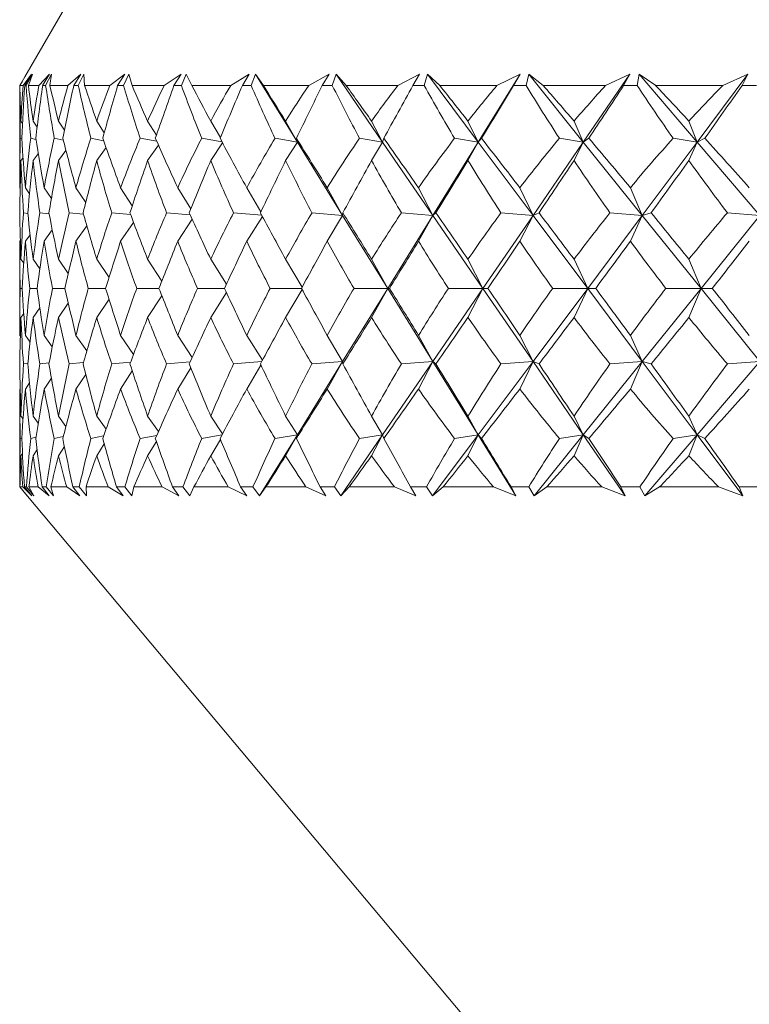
# Model space of a CAD drawing. Header units: inches. Extents: x -4.1 to 22.8, y -8.3 to 17.7.
# Tile 2 of 130: x -1.799 to -1.444, y -0.84 to -0.362. Entities that reach past the tile are written whole.
import ezdxf

# ---------------------------------------------------------------- set-up
doc = ezdxf.new("R2010")
doc.units = ezdxf.units.IN
doc.header["$MEASUREMENT"] = 0

msp = doc.modelspace()

# ---------------------------------------------------------------- linework, layer by layer
at = {"color": 7, "linetype": 'Continuous', "lineweight": 15}
for p, q in [((-1.69083, -0.20686), (-1.79632, -0.38958)), ((-1.7988, -0.39386), (-1.79755, -0.39171)), ((-1.79874, -0.39386), (-1.79631, -0.38959)), ((-1.79722, -0.39386), (-1.79315, -0.38835)), ((-1.79642, -0.39386), (-1.79315, -0.38835)), ((-1.79572, -0.39386), (-1.79266, -0.38835)), ((-1.79464, -0.39386), (-1.79266, -0.38835)), ((-1.78949, -0.39386), (-1.78433, -0.38835)), ((-1.78768, -0.39386), (-1.78433, -0.38835)), ((-1.78623, -0.39386), (-1.78331, -0.38835)), ((-1.78413, -0.39386), (-1.78331, -0.38835)), ((-1.77541, -0.39386), (-1.76919, -0.38835)), ((-1.77258, -0.39386), (-1.76919, -0.38835)), ((-1.77039, -0.39386), (-1.76765, -0.38835)), ((-1.76729, -0.39386), (-1.76765, -0.38835)), ((-1.75507, -0.39386), (-1.74784, -0.38835)), ((-1.75126, -0.39386), (-1.74784, -0.38835)), ((-1.74835, -0.39386), (-1.7458, -0.38835)), ((-1.74427, -0.39386), (-1.7458, -0.38835)), ((-1.72864, -0.39386), (-1.72047, -0.38835)), ((-1.72388, -0.39386), (-1.72047, -0.38835)), ((-1.72027, -0.39386), (-1.71793, -0.38835)), ((-1.71525, -0.39386), (-1.71793, -0.38835)), ((-1.69633, -0.39386), (-1.68728, -0.38835)), ((-1.69066, -0.39386), (-1.68728, -0.38835)), ((-1.68638, -0.39386), (-1.68428, -0.38835)), ((-1.68046, -0.39386), (-1.68428, -0.38835)), ((-1.66394, -0.42127), (-1.68428, -0.38835)), ((-1.65841, -0.39386), (-1.64855, -0.38835)), ((-1.65187, -0.39386), (-1.64855, -0.38835)), ((-1.64695, -0.39386), (-1.6451, -0.38835)), ((-1.64018, -0.39386), (-1.6451, -0.38835)), ((-1.62253, -0.42127), (-1.6451, -0.38835)), ((-1.61517, -0.39386), (-1.60459, -0.38835)), ((-1.60782, -0.39386), (-1.60459, -0.38835)), ((-1.60231, -0.39386), (-1.60072, -0.38835)), ((-1.59474, -0.39386), (-1.60072, -0.38835)), ((-1.57609, -0.42127), (-1.60072, -0.38835)), ((-1.57609, -0.42127), (-1.55575, -0.38835)), ((-1.56698, -0.39386), (-1.55575, -0.38835)), ((-1.55887, -0.39386), (-1.55575, -0.38835)), ((-1.5528, -0.39386), (-1.5515, -0.38835)), ((-1.5445, -0.39386), (-1.5515, -0.38835)), ((-1.52501, -0.42127), (-1.5515, -0.38835)), ((-1.52501, -0.42127), (-1.50243, -0.38835)), ((-1.51421, -0.39386), (-1.50243, -0.38835)), ((-1.50541, -0.39386), (-1.50243, -0.38835)), ((-1.49884, -0.39386), (-1.49782, -0.38835)), ((-1.48986, -0.39386), (-1.49782, -0.38835)), ((-1.46969, -0.42127), (-1.49782, -0.38835)), ((-1.46969, -0.42127), (-1.44506, -0.38835)), ((-1.45729, -0.39386), (-1.44506, -0.38835)), ((-1.44787, -0.39386), (-1.44506, -0.38835)), ((-1.7988, -0.39574), (-1.7988, -0.43806)), ((-1.79722, -0.39386), (-1.79874, -0.39386)), ((-1.79572, -0.39386), (-1.79642, -0.39386)), ((-1.78949, -0.39386), (-1.79464, -0.39386)), ((-1.78623, -0.39386), (-1.78768, -0.39386)), ((-1.77541, -0.39386), (-1.78413, -0.39386)), ((-1.77039, -0.39386), (-1.77258, -0.39386)), ((-1.75507, -0.39386), (-1.76729, -0.39386)), ((-1.74835, -0.39386), (-1.75126, -0.39386)), ((-1.72864, -0.39386), (-1.74427, -0.39386)), ((-1.72027, -0.39386), (-1.72388, -0.39386)), ((-1.69633, -0.39386), (-1.71525, -0.39386)), ((-1.68638, -0.39386), (-1.69066, -0.39386)), ((-1.65841, -0.39386), (-1.68046, -0.39386)), ((-1.64695, -0.39386), (-1.65187, -0.39386)), ((-1.61517, -0.39386), (-1.64018, -0.39386)), ((-1.60231, -0.39386), (-1.60782, -0.39386)), ((-1.56698, -0.39386), (-1.59474, -0.39386)), ((-1.5528, -0.39386), (-1.55887, -0.39386)), ((-1.51421, -0.39386), (-1.5445, -0.39386)), ((-1.49884, -0.39386), (-1.50541, -0.39386)), ((-1.45729, -0.39386), (-1.48986, -0.39386)), ((-1.44085, -0.39386), (-1.44787, -0.39386)), ((-1.79748, -0.41221), (-1.79823, -0.41107)), ((-1.79037, -0.41401), (-1.79232, -0.41107)), ((-1.77712, -0.41553), (-1.78002, -0.41107)), ((-1.75776, -0.41683), (-1.76142, -0.41107)), ((-1.73244, -0.41798), (-1.73669, -0.41107)), ((-1.70132, -0.41903), (-1.70602, -0.41107)), ((-1.66394, -0.42127), (-1.66965, -0.41107)), ((-1.62253, -0.42127), (-1.62788, -0.41107)), ((-1.57609, -0.42127), (-1.58104, -0.41107)), ((-1.52501, -0.42127), (-1.52952, -0.41107)), ((-1.46969, -0.42127), (-1.47373, -0.41107)), ((-1.79781, -0.41964), (-1.79854, -0.41946)), ((-1.79096, -0.42003), (-1.79348, -0.41946)), ((-1.77767, -0.42037), (-1.78202, -0.41946)), ((-1.75806, -0.42066), (-1.76425, -0.41946)), ((-1.73229, -0.42093), (-1.74033, -0.41946)), ((-1.70058, -0.42117), (-1.71043, -0.41946)), ((-1.66394, -0.42127), (-1.6748, -0.41946)), ((-1.66394, -0.42127), (-1.6644, -0.41946)), ((-1.62253, -0.42127), (-1.63373, -0.41946)), ((-1.62253, -0.42127), (-1.62194, -0.41946)), ((-1.57609, -0.42127), (-1.58755, -0.41946)), ((-1.57609, -0.42127), (-1.57446, -0.41946)), ((-1.52501, -0.42127), (-1.53663, -0.41946)), ((-1.52501, -0.42127), (-1.52234, -0.41946)), ((-1.46969, -0.42127), (-1.48137, -0.41946)), ((-1.46969, -0.42127), (-1.46601, -0.41946)), ((-1.77638, -0.42534), (-1.78002, -0.43025)), ((-1.75688, -0.42397), (-1.76142, -0.43025)), ((-1.73146, -0.42277), (-1.73669, -0.43025)), ((-1.70029, -0.42171), (-1.70602, -0.43025)), ((-1.66394, -0.42127), (-1.66965, -0.43025)), ((-1.64193, -0.45689), (-1.66394, -0.42127)), ((-1.62253, -0.42127), (-1.62788, -0.43025)), ((-1.5981, -0.45689), (-1.62253, -0.42127)), ((-1.5981, -0.45689), (-1.57609, -0.42127)), ((-1.57609, -0.42127), (-1.58104, -0.43025)), ((-1.54944, -0.45689), (-1.57609, -0.42127)), ((-1.54944, -0.45689), (-1.52501, -0.42127)), ((-1.52501, -0.42127), (-1.52952, -0.43025)), ((-1.49634, -0.45689), (-1.52501, -0.42127)), ((-1.49634, -0.45689), (-1.46969, -0.42127)), ((-1.46969, -0.42127), (-1.47373, -0.43025)), ((-1.43924, -0.45689), (-1.46969, -0.42127)), ((-1.79723, -0.42892), (-1.79823, -0.43025)), ((-1.78984, -0.42696), (-1.79232, -0.43025)), ((-1.7986, -0.44374), (-1.79878, -0.44348)), ((-1.79404, -0.44646), (-1.79608, -0.44348)), ((-1.78343, -0.4487), (-1.78696, -0.44348)), ((-1.76677, -0.45061), (-1.7715, -0.44348)), ((-1.74415, -0.45227), (-1.74981, -0.44348)), ((-1.71571, -0.45375), (-1.72208, -0.44348)), ((-1.68165, -0.45511), (-1.68853, -0.44348)), ((-1.64193, -0.45689), (-1.64942, -0.44348)), ((-1.5981, -0.45689), (-1.60507, -0.44348)), ((-1.54944, -0.45689), (-1.55584, -0.44348)), ((-1.49634, -0.45689), (-1.50213, -0.44348)), ((-1.79489, -0.45593), (-1.79704, -0.45567)), ((-1.78456, -0.45616), (-1.78907, -0.45567)), ((-1.76787, -0.45636), (-1.77473, -0.45567)), ((-1.74496, -0.45654), (-1.75415, -0.45567)), ((-1.71602, -0.45669), (-1.72749, -0.45567)), ((-1.71504, -0.45882), (-1.72208, -0.46948)), ((-1.68128, -0.45683), (-1.69496, -0.45567)), ((-1.68095, -0.45746), (-1.68853, -0.46948)), ((-1.64193, -0.45689), (-1.65682, -0.45567)), ((-1.64193, -0.45689), (-1.64942, -0.46948)), ((-1.64193, -0.45689), (-1.64185, -0.45567)), ((-1.62002, -0.49237), (-1.64193, -0.45689)), ((-1.62002, -0.49237), (-1.5981, -0.45689)), ((-1.5981, -0.45689), (-1.61339, -0.45567)), ((-1.5981, -0.45689), (-1.60507, -0.46948)), ((-1.5981, -0.45689), (-1.5966, -0.45567)), ((-1.57377, -0.49237), (-1.5981, -0.45689)), ((-1.57377, -0.49237), (-1.54944, -0.45689)), ((-1.54944, -0.45689), (-1.56501, -0.45567)), ((-1.54944, -0.45689), (-1.55584, -0.46948)), ((-1.54944, -0.45689), (-1.54654, -0.45567)), ((-1.52289, -0.49237), (-1.54944, -0.45689)), ((-1.52289, -0.49237), (-1.49634, -0.45689)), ((-1.49634, -0.45689), (-1.51207, -0.45567)), ((-1.49634, -0.45689), (-1.50213, -0.46948)), ((-1.49634, -0.45689), (-1.49206, -0.45567)), ((-1.46779, -0.49237), (-1.49634, -0.45689)), ((-1.46779, -0.49237), (-1.43924, -0.45689)), ((-1.43924, -0.45689), (-1.455, -0.45567)), ((-1.783, -0.46398), (-1.78696, -0.46948)), ((-1.76623, -0.46202), (-1.7715, -0.46948)), ((-1.74353, -0.46033), (-1.74981, -0.46948)), ((-1.79376, -0.4663), (-1.79608, -0.46948)), ((-1.79853, -0.46914), (-1.79878, -0.46948)), ((-1.7988, -0.47564), (-1.7988, -0.5091)), ((-1.79685, -0.48019), (-1.79823, -0.47823)), ((-1.78905, -0.4829), (-1.79232, -0.47823)), ((-1.77523, -0.48516), (-1.78002, -0.47823)), ((-1.75544, -0.48711), (-1.76142, -0.47823)), ((-1.72978, -0.48882), (-1.73669, -0.47823)), ((-1.69843, -0.49036), (-1.70602, -0.47823)), ((-1.66161, -0.49178), (-1.66965, -0.47823)), ((-1.62002, -0.49237), (-1.62788, -0.47823)), ((-1.57377, -0.49237), (-1.58104, -0.47823)), ((-1.52289, -0.49237), (-1.52952, -0.47823)), ((-1.46779, -0.49237), (-1.47373, -0.47823)), ((-1.79759, -0.49237), (-1.79864, -0.49237)), ((-1.79042, -0.49237), (-1.79397, -0.49237)), ((-1.77689, -0.49237), (-1.78291, -0.49237)), ((-1.75709, -0.49237), (-1.76553, -0.49237)), ((-1.73118, -0.49237), (-1.74198, -0.49237)), ((-1.69938, -0.49237), (-1.71244, -0.49237)), ((-1.66194, -0.49237), (-1.67716, -0.49237)), ((-1.64193, -0.52785), (-1.62002, -0.49237)), ((-1.62002, -0.49237), (-1.63641, -0.49237)), ((-1.62002, -0.49237), (-1.62788, -0.50651)), ((-1.62002, -0.49237), (-1.61915, -0.49237)), ((-1.5981, -0.52785), (-1.62002, -0.49237)), ((-1.5981, -0.52785), (-1.57377, -0.49237)), ((-1.57377, -0.49237), (-1.59054, -0.49237)), ((-1.57377, -0.49237), (-1.58104, -0.50651)), ((-1.57377, -0.49237), (-1.57138, -0.49237)), ((-1.54944, -0.52785), (-1.57377, -0.49237)), ((-1.54944, -0.52785), (-1.52289, -0.49237)), ((-1.52289, -0.49237), (-1.53989, -0.49237)), ((-1.52289, -0.49237), (-1.52952, -0.50651)), ((-1.52289, -0.49237), (-1.51899, -0.49237)), ((-1.49634, -0.52785), (-1.52289, -0.49237)), ((-1.49634, -0.52785), (-1.46779, -0.49237)), ((-1.46779, -0.49237), (-1.4849, -0.49237)), ((-1.46779, -0.49237), (-1.47373, -0.50651)), ((-1.46779, -0.49237), (-1.46241, -0.49237)), ((-1.43924, -0.52785), (-1.46779, -0.49237)), ((-1.72978, -0.49592), (-1.73669, -0.50651)), ((-1.69843, -0.49438), (-1.70602, -0.50651)), ((-1.66161, -0.49296), (-1.66965, -0.50651)), ((-1.78905, -0.50185), (-1.79232, -0.50651)), ((-1.77523, -0.49959), (-1.78002, -0.50651)), ((-1.75544, -0.49764), (-1.76142, -0.50651)), ((-1.79685, -0.50456), (-1.79823, -0.50651)), ((-1.79853, -0.51561), (-1.79878, -0.51526)), ((-1.79376, -0.51844), (-1.79608, -0.51526)), ((-1.783, -0.52076), (-1.78696, -0.51526)), ((-1.76623, -0.52272), (-1.7715, -0.51526)), ((-1.74353, -0.52442), (-1.74981, -0.51526)), ((-1.71504, -0.52592), (-1.72208, -0.51526)), ((-1.68095, -0.52729), (-1.68853, -0.51526)), ((-1.64193, -0.52785), (-1.64942, -0.51526)), ((-1.5981, -0.52785), (-1.60507, -0.51526)), ((-1.54944, -0.52785), (-1.55584, -0.51526)), ((-1.49634, -0.52785), (-1.50213, -0.51526)), ((-1.79489, -0.52882), (-1.79704, -0.52908)), ((-1.78456, -0.52858), (-1.78907, -0.52908)), ((-1.76787, -0.52838), (-1.77473, -0.52908)), ((-1.74496, -0.52821), (-1.75415, -0.52908)), ((-1.71602, -0.52805), (-1.72749, -0.52908)), ((-1.68128, -0.52791), (-1.69496, -0.52908)), ((-1.68165, -0.52964), (-1.68853, -0.54127)), ((-1.66394, -0.56347), (-1.64193, -0.52785)), ((-1.64193, -0.52785), (-1.65682, -0.52908)), ((-1.64193, -0.52785), (-1.64942, -0.54127)), ((-1.64193, -0.52785), (-1.64185, -0.52908)), ((-1.62253, -0.56347), (-1.5981, -0.52785)), ((-1.5981, -0.52785), (-1.61339, -0.52908)), ((-1.5981, -0.52785), (-1.60507, -0.54127)), ((-1.5981, -0.52785), (-1.5966, -0.52908)), ((-1.57609, -0.56347), (-1.5981, -0.52785)), ((-1.57609, -0.56347), (-1.54944, -0.52785)), ((-1.54944, -0.52785), (-1.56501, -0.52908)), ((-1.54944, -0.52785), (-1.55584, -0.54127)), ((-1.54944, -0.52785), (-1.54654, -0.52908)), ((-1.52501, -0.56347), (-1.54944, -0.52785)), ((-1.52501, -0.56347), (-1.49634, -0.52785)), ((-1.49634, -0.52785), (-1.51207, -0.52908)), ((-1.49634, -0.52785), (-1.50213, -0.54127)), ((-1.49634, -0.52785), (-1.49206, -0.52908)), ((-1.46969, -0.56347), (-1.49634, -0.52785)), ((-1.46969, -0.56347), (-1.43924, -0.52785)), ((-1.43924, -0.52785), (-1.455, -0.52908)), ((-1.76677, -0.53414), (-1.7715, -0.54127)), ((-1.74415, -0.53248), (-1.74981, -0.54127)), ((-1.71571, -0.53099), (-1.72208, -0.54127)), ((-1.79404, -0.53829), (-1.79608, -0.54127)), ((-1.78343, -0.53604), (-1.78696, -0.54127)), ((-1.7986, -0.541), (-1.79878, -0.54127)), ((-1.7988, -0.54669), (-1.7988, -0.58886)), ((-1.79723, -0.55583), (-1.79823, -0.5545)), ((-1.78984, -0.55779), (-1.79232, -0.5545)), ((-1.77638, -0.5594), (-1.78002, -0.5545)), ((-1.75688, -0.56078), (-1.76142, -0.5545)), ((-1.73146, -0.56197), (-1.73669, -0.5545)), ((-1.70029, -0.56304), (-1.70602, -0.5545)), ((-1.66394, -0.56347), (-1.66965, -0.5545)), ((-1.62253, -0.56347), (-1.62788, -0.5545)), ((-1.57609, -0.56347), (-1.58104, -0.5545)), ((-1.52501, -0.56347), (-1.52952, -0.5545)), ((-1.46969, -0.56347), (-1.47373, -0.5545)), ((-1.77767, -0.56438), (-1.78202, -0.56529)), ((-1.75806, -0.56408), (-1.76425, -0.56529)), ((-1.73229, -0.56382), (-1.74033, -0.56529)), ((-1.70058, -0.56358), (-1.71043, -0.56529)), ((-1.68228, -0.59315), (-1.66394, -0.56347)), ((-1.66394, -0.56347), (-1.6748, -0.56529)), ((-1.66394, -0.56347), (-1.66965, -0.57367)), ((-1.66394, -0.56347), (-1.6644, -0.56529)), ((-1.64288, -0.59315), (-1.62253, -0.56347)), ((-1.62253, -0.56347), (-1.63373, -0.56529)), ((-1.62253, -0.56347), (-1.62788, -0.57367)), ((-1.62253, -0.56347), (-1.62194, -0.56529)), ((-1.5983, -0.59315), (-1.57609, -0.56347)), ((-1.57609, -0.56347), (-1.58755, -0.56529)), ((-1.57609, -0.56347), (-1.58104, -0.57367)), ((-1.57609, -0.56347), (-1.57446, -0.56529)), ((-1.55776, -0.59315), (-1.57609, -0.56347)), ((-1.54889, -0.59315), (-1.52501, -0.56347)), ((-1.52501, -0.56347), (-1.53663, -0.56529)), ((-1.52501, -0.56347), (-1.52952, -0.57367)), ((-1.52501, -0.56347), (-1.52234, -0.56529)), ((-1.50465, -0.59315), (-1.52501, -0.56347)), ((-1.49505, -0.59315), (-1.46969, -0.56347)), ((-1.46969, -0.56347), (-1.48137, -0.56529)), ((-1.46969, -0.56347), (-1.47373, -0.57367)), ((-1.46969, -0.56347), (-1.46601, -0.56529)), ((-1.44748, -0.59315), (-1.46969, -0.56347)), ((-1.79781, -0.5651), (-1.79854, -0.56529)), ((-1.79096, -0.56471), (-1.79348, -0.56529)), ((-1.77712, -0.56922), (-1.78002, -0.57367)), ((-1.75776, -0.56792), (-1.76142, -0.57367)), ((-1.73244, -0.56676), (-1.73669, -0.57367)), ((-1.70132, -0.56572), (-1.70602, -0.57367)), ((-1.79748, -0.57254), (-1.79823, -0.57367)), ((-1.79037, -0.57073), (-1.79232, -0.57367)), ((-1.7988, -0.58886), (-1.79509, -0.59329)), ((-1.7988, -0.58886), (-1.7952, -0.59315)), ((-1.79871, -0.58886), (-1.7952, -0.59315)), ((-1.79737, -0.58886), (-1.79871, -0.58886)), ((-1.79737, -0.58886), (-1.79298, -0.59315)), ((-1.79655, -0.58886), (-1.79298, -0.59315)), ((-1.79557, -0.58886), (-1.79655, -0.58886)), ((-1.79557, -0.58886), (-1.79196, -0.59315)), ((-1.79439, -0.58886), (-1.79196, -0.59315)), ((-1.78986, -0.58886), (-1.79439, -0.58886)), ((-1.78986, -0.58886), (-1.78445, -0.59315)), ((-1.78796, -0.58886), (-1.78445, -0.59315)), ((-1.78592, -0.58886), (-1.78796, -0.58886)), ((-1.78592, -0.58886), (-1.78234, -0.59315)), ((-1.78366, -0.58886), (-1.78234, -0.59315)), ((-1.77598, -0.58886), (-1.78366, -0.58886)), ((-1.77598, -0.58886), (-1.7696, -0.59315)), ((-1.77302, -0.58886), (-1.7696, -0.59315)), ((-1.76994, -0.58886), (-1.77302, -0.58886)), ((-1.76994, -0.58886), (-1.7664, -0.59315)), ((-1.76662, -0.58886), (-1.7664, -0.59315)), ((-1.75585, -0.58886), (-1.76662, -0.58886)), ((-1.75585, -0.58886), (-1.74854, -0.59315)), ((-1.75184, -0.58886), (-1.74854, -0.59315)), ((-1.74774, -0.58886), (-1.75184, -0.58886)), ((-1.74774, -0.58886), (-1.74429, -0.59315)), ((-1.74339, -0.58886), (-1.74429, -0.59315)), ((-1.72962, -0.58886), (-1.74339, -0.58886)), ((-1.72962, -0.58886), (-1.72145, -0.59315)), ((-1.7246, -0.58886), (-1.72145, -0.59315)), ((-1.71952, -0.58886), (-1.7246, -0.58886)), ((-1.71952, -0.58886), (-1.71617, -0.59315)), ((-1.71417, -0.58886), (-1.71617, -0.59315)), ((-1.69751, -0.58886), (-1.71417, -0.58886)), ((-1.69751, -0.58886), (-1.68853, -0.59315)), ((-1.69152, -0.58886), (-1.68853, -0.59315)), ((-1.6855, -0.58886), (-1.69152, -0.58886)), ((-1.6855, -0.58886), (-1.68228, -0.59315)), ((-1.67919, -0.58886), (-1.68228, -0.59315)), ((-1.65977, -0.58886), (-1.67919, -0.58886)), ((-1.65977, -0.58886), (-1.65007, -0.59315)), ((-1.65286, -0.58886), (-1.65007, -0.59315)), ((-1.64594, -0.58886), (-1.65286, -0.58886)), ((-1.64594, -0.58886), (-1.64288, -0.59315)), ((-1.63873, -0.58886), (-1.64288, -0.59315)), ((-1.61671, -0.58886), (-1.63873, -0.58886)), ((-1.61671, -0.58886), (-1.60636, -0.59315)), ((-1.60893, -0.58886), (-1.60636, -0.59315)), ((-1.60118, -0.58886), (-1.60893, -0.58886)), ((-1.60118, -0.58886), (-1.5983, -0.59315)), ((-1.59312, -0.58886), (-1.5983, -0.59315)), ((-1.56868, -0.58886), (-1.59312, -0.58886)), ((-1.56868, -0.58886), (-1.55776, -0.59315)), ((-1.5601, -0.58886), (-1.55776, -0.59315)), ((-1.55156, -0.58886), (-1.5601, -0.58886)), ((-1.55156, -0.58886), (-1.54889, -0.59315)), ((-1.54273, -0.58886), (-1.54889, -0.59315)), ((-1.51606, -0.58886), (-1.54273, -0.58886)), ((-1.51606, -0.58886), (-1.50465, -0.59315)), ((-1.50674, -0.58886), (-1.50465, -0.59315)), ((-1.4975, -0.58886), (-1.50674, -0.58886)), ((-1.4975, -0.58886), (-1.49505, -0.59315)), ((-1.48795, -0.58886), (-1.49505, -0.59315)), ((-1.45927, -0.58886), (-1.48795, -0.58886)), ((-1.45927, -0.58886), (-1.44748, -0.59315)), ((-1.44929, -0.58886), (-1.44748, -0.59315)), ((-1.43942, -0.58886), (-1.44929, -0.58886)), ((-1.79509, -0.59329), (-1.40946, -1.05286))]:
    msp.add_line(p, q, dxfattribs=at)
for centre, major_axis, ratio, start_param, end_param in [((-0.9988, 0.62486), (0.66624, 1.36877), 0.32354, 2.552955, 2.58062), ((-0.9988, -1.6096), (-0.74475, 1.3766), 0.212214, 0.386108, 0.411411), ((-0.9988, -1.6096), (-0.72563, 1.37418), 0.24512, 0.371698, 0.397001), ((-0.9988, 0.62486), (0.69363, 1.37089), 0.290758, 2.542823, 2.570488), ((-0.9988, 0.62486), (0.62827, 1.36681), 0.362344, 2.561796, 2.589461), ((-0.9988, -1.6096), (-0.76358, 1.37933), 0.172996, 0.40494, 0.430242), ((-0.9988, -1.6096), (-0.6985, 1.37133), 0.284394, 0.356559, 0.381861), ((-0.9988, 0.62486), (0.72156, 1.37371), 0.251494, 2.528095, 2.55576), ((-0.9988, 0.62486), (0.58381, 1.36577), 0.400474, 2.566299, 2.593964), ((-0.9988, -1.6096), (-0.77832, 1.38172), 0.133874, 0.425148, 0.450451), ((-0.9988, -1.6096), (-0.66624, 1.36877), 0.32354, 0.344218, 0.369521), ((-0.9988, 0.62486), (0.74475, 1.3766), 0.212214, 2.511065, 2.53873), ((-0.9988, 0.62486), (0.53195, 1.36596), 0.437435, 2.565487, 2.593152), ((-0.9988, -1.6096), (-0.78916, 1.38362), 0.094852, 0.44637, 0.471673), ((-0.9988, -1.6096), (-0.62827, 1.36681), 0.362344, 0.335377, 0.36068), ((-0.9988, 0.62486), (0.76358, 1.37933), 0.172996, 2.492233, 2.519899), ((-0.9988, 0.62486), (0.4716, 1.3676), 0.472516, 2.558277, 2.585942), ((-0.9988, -1.6096), (-0.79624, 1.38493), 0.055913, 0.468282, 0.493585), ((-0.9988, -1.6096), (-0.58381, 1.36577), 0.400474, 0.330874, 0.356177), ((-0.9988, 0.62486), (0.77832, 1.38172), 0.133874, 2.472025, 2.49969), ((-0.9988, 0.62486), (0.40166, 1.37073), 0.504738, 2.543593, 2.571258), ((-0.9988, -1.6096), (-0.79965, 1.38557), 0.017027, 0.490591, 0.515893), ((-0.9988, -1.6096), (-0.53195, 1.36596), 0.437435, 0.331686, 0.356989), ((-0.9988, 0.62486), (0.78916, 1.38362), 0.094852, 2.450803, 2.478468), ((-0.9988, 0.62486), (0.32128, 1.37503), 0.532829, 2.520614, 2.548279), ((-0.9988, -1.6096), (-0.79943, 1.38553), 0.021841, 5.744864, 5.770166), ((-0.9988, -1.6096), (-0.4716, 1.3676), 0.472516, 0.338896, 0.364199), ((-0.9988, 0.62486), (0.79624, 1.38493), 0.055913, 2.428891, 2.456556), ((-0.9988, 0.62486), (0.23036, 1.37972), 0.555268, 2.489198, 2.516863), ((-0.9988, -1.6096), (-0.79557, 1.3848), 0.060732, 5.722589, 5.747891), ((-0.9988, -1.6096), (-0.40166, 1.37073), 0.504738, 0.35358, 0.378883), ((-0.9988, 0.62486), (0.79965, 1.38557), 0.017027, 2.406582, 2.434247), ((-0.9988, 0.62486), (0.13024, 1.38365), 0.570469, 2.4504, 2.478065), ((-0.9988, -1.6096), (-0.78803, 1.38341), 0.09968, 5.700746, 5.726049), ((-0.9988, -1.6096), (-0.32128, 1.37503), 0.532829, 0.376559, 0.401861), ((-0.9988, 0.62486), (0.79943, 1.38553), 0.021841, 3.871366, 3.899031), ((-0.9988, 0.62486), (0.02413, 1.38557), 0.577117, 2.406807, 2.434472), ((-0.9988, -1.6096), (-0.77671, 1.38145), 0.138714, 5.679632, 5.704934), ((-0.9988, -1.6096), (-0.23036, 1.37972), 0.555268, 0.407975, 0.433277), ((-0.9988, 0.62486), (0.79557, 1.3848), 0.060732, 3.893641, 3.921306), ((-0.9988, 0.62486), (-0.08315, 1.38482), 0.574565, 2.36227, 2.389935), ((-0.9988, -1.6096), (-0.76148, 1.37901), 0.177848, 5.659573, 5.684875), ((-0.9988, -1.6096), (-0.13024, 1.38365), 0.570469, 0.446773, 0.472076), ((-0.9988, 0.62486), (0.78803, 1.38341), 0.09968, 3.915484, 3.943149), ((-0.9988, -1.6096), (-0.72563, 1.37418), 0.24512, 0.408933, 0.441881), ((-0.9988, -1.6096), (-0.74475, 1.3766), 0.212214, 0.423343, 0.45629), ((-0.9988, -1.6096), (-0.6985, 1.37133), 0.284394, 0.393794, 0.426741), ((-0.9988, -1.6096), (-0.76358, 1.37933), 0.172996, 0.442175, 0.475122), ((-0.9988, -1.6096), (-0.66624, 1.36877), 0.32354, 0.381453, 0.414401), ((-0.9988, -1.6096), (-0.77832, 1.38172), 0.133874, 0.462383, 0.495331), ((-0.9988, -1.6096), (-0.62827, 1.36681), 0.362344, 0.372612, 0.40556), ((-0.9988, -1.6096), (-0.78916, 1.38362), 0.094852, 0.483605, 0.516552), ((-0.9988, -1.6096), (-0.58381, 1.36577), 0.400474, 0.368109, 0.401057), ((-0.9988, -1.6096), (-0.79624, 1.38493), 0.055913, 0.505517, 0.538464), ((-0.9988, -1.6096), (-0.53195, 1.36596), 0.437435, 0.368921, 0.401868), ((-0.9988, -1.6096), (-0.79965, 1.38557), 0.017027, 0.527826, 0.560773), ((-0.9988, -1.6096), (-0.4716, 1.3676), 0.472516, 0.376131, 0.409079), ((-0.9988, -1.6096), (-0.79943, 1.38553), 0.021841, 5.699984, 5.732931), ((-0.9988, -1.6096), (-0.40166, 1.37073), 0.504738, 0.390815, 0.423763), ((-0.9988, -1.6096), (-0.79557, 1.3848), 0.060732, 5.677709, 5.710656), ((-0.9988, -1.6096), (-0.32128, 1.37503), 0.532829, 0.413794, 0.446741), ((-0.9988, -1.6096), (-0.78803, 1.38341), 0.09968, 5.655866, 5.688814), ((-0.9988, -1.6096), (-0.23036, 1.37972), 0.555268, 0.44521, 0.478157), ((-0.9988, -1.6096), (-0.77671, 1.38145), 0.138714, 5.634752, 5.667699), ((-0.9988, -1.6096), (-0.13024, 1.38365), 0.570469, 0.484008, 0.516956), ((-0.9988, -1.6096), (-0.76148, 1.37901), 0.177848, 5.614693, 5.64764), ((-0.9988, 0.62486), (0.69363, 1.37089), 0.290758, 2.582421, 2.611213), ((-0.9988, 0.62486), (0.66624, 1.36877), 0.32354, 2.592552, 2.621344), ((-0.9988, 0.62486), (0.72156, 1.37371), 0.251494, 2.567693, 2.596485), ((-0.9988, 0.62486), (0.62827, 1.36681), 0.362344, 2.601393, 2.630185), ((-0.9988, 0.62486), (0.74475, 1.3766), 0.212214, 2.550663, 2.579455), ((-0.9988, 0.62486), (0.58381, 1.36577), 0.400474, 2.605896, 2.634689), ((-0.9988, 0.62486), (0.76358, 1.37933), 0.172996, 2.531831, 2.560623), ((-0.9988, 0.62486), (0.53195, 1.36596), 0.437435, 2.605085, 2.633877), ((-0.9988, 0.62486), (0.77832, 1.38172), 0.133874, 2.511622, 2.540414), ((-0.9988, 0.62486), (0.4716, 1.3676), 0.472516, 2.597874, 2.626666), ((-0.9988, 0.62486), (0.78916, 1.38362), 0.094852, 2.490401, 2.519193), ((-0.9988, 0.62486), (0.40166, 1.37073), 0.504738, 2.58319, 2.611982), ((-0.9988, 0.62486), (0.79624, 1.38493), 0.055913, 2.468489, 2.497281), ((-0.9988, 0.62486), (0.32128, 1.37503), 0.532829, 2.560212, 2.589004), ((-0.9988, 0.62486), (0.79965, 1.38557), 0.017027, 2.44618, 2.474972), ((-0.9988, 0.62486), (0.23036, 1.37972), 0.555268, 2.528796, 2.557588), ((-0.9988, 0.62486), (0.79943, 1.38553), 0.021841, 3.830641, 3.859434), ((-0.9988, 0.62486), (0.13024, 1.38365), 0.570469, 2.489997, 2.518789), ((-0.9988, 0.62486), (0.79557, 1.3848), 0.060732, 3.852916, 3.881709), ((-0.9988, 0.62486), (0.02413, 1.38557), 0.577117, 2.446405, 2.475197), ((-0.9988, 0.62486), (0.78803, 1.38341), 0.09968, 3.874759, 3.903551), ((-0.9988, 0.62486), (-0.08315, 1.38482), 0.574565, 2.401867, 2.43066), ((-0.9988, -1.6096), (-0.72156, 1.37371), 0.251494, 0.455348, 0.48414), ((-0.9988, -1.6096), (-0.6985, 1.37133), 0.284394, 0.442829, 0.471621), ((-0.9988, -1.6096), (-0.74475, 1.3766), 0.212214, 0.472378, 0.50117), ((-0.9988, -1.6096), (-0.66624, 1.36877), 0.32354, 0.430488, 0.459281), ((-0.9988, -1.6096), (-0.76358, 1.37933), 0.172996, 0.49121, 0.520002), ((-0.9988, -1.6096), (-0.62827, 1.36681), 0.362344, 0.421648, 0.45044), ((-0.9988, -1.6096), (-0.77832, 1.38172), 0.133874, 0.511419, 0.540211), ((-0.9988, -1.6096), (-0.58381, 1.36577), 0.400474, 0.417144, 0.445936), ((-0.9988, -1.6096), (-0.78916, 1.38362), 0.094852, 0.53264, 0.561432), ((-0.9988, -1.6096), (-0.53195, 1.36596), 0.437435, 0.417956, 0.446748), ((-0.9988, -1.6096), (-0.79624, 1.38493), 0.055913, 0.554552, 0.583344), ((-0.9988, -1.6096), (-0.4716, 1.3676), 0.472516, 0.425166, 0.453959), ((-0.9988, -1.6096), (-0.79965, 1.38557), 0.017027, 0.576861, 0.605653), ((-0.9988, -1.6096), (-0.40166, 1.37073), 0.504738, 0.439851, 0.468643), ((-0.9988, -1.6096), (-0.79943, 1.38553), 0.021841, 5.655104, 5.683896), ((-0.9988, -1.6096), (-0.32128, 1.37503), 0.532829, 0.462829, 0.491621), ((-0.9988, -1.6096), (-0.79557, 1.3848), 0.060732, 5.632829, 5.661621), ((-0.9988, -1.6096), (-0.23036, 1.37972), 0.555268, 0.494245, 0.523037), ((-0.9988, -1.6096), (-0.78803, 1.38341), 0.09968, 5.610986, 5.639779), ((-0.9988, -1.6096), (-0.13024, 1.38365), 0.570469, 0.533043, 0.561836), ((-0.9988, -1.6096), (-0.77671, 1.38145), 0.138714, 5.589872, 5.618664), ((-0.9988, -1.6096), (-0.02413, 1.38557), 0.577117, 0.576636, 0.605428), ((-0.9988, 0.62486), (0.6985, 1.37133), 0.284394, 2.625091, 2.652508), ((-0.9988, 0.62486), (0.72156, 1.37371), 0.251494, 2.612573, 2.63999), ((-0.9988, 0.62486), (0.66624, 1.36877), 0.32354, 2.637432, 2.664849), ((-0.9988, 0.62486), (0.74475, 1.3766), 0.212214, 2.595542, 2.622959), ((-0.9988, 0.62486), (0.62827, 1.36681), 0.362344, 2.646273, 2.67369), ((-0.9988, 0.62486), (0.76358, 1.37933), 0.172996, 2.576711, 2.604128), ((-0.9988, 0.62486), (0.58381, 1.36577), 0.400474, 2.650776, 2.678193), ((-0.9988, 0.62486), (0.77832, 1.38172), 0.133874, 2.556502, 2.583919), ((-0.9988, 0.62486), (0.53195, 1.36596), 0.437435, 2.649964, 2.677381), ((-0.9988, 0.62486), (0.78916, 1.38362), 0.094852, 2.53528, 2.562697), ((-0.9988, 0.62486), (0.4716, 1.3676), 0.472516, 2.642754, 2.670171), ((-0.9988, 0.62486), (0.79624, 1.38493), 0.055913, 2.513368, 2.540785), ((-0.9988, 0.62486), (0.40166, 1.37073), 0.504738, 2.62807, 2.655487), ((-0.9988, 0.62486), (0.79965, 1.38557), 0.017027, 2.49106, 2.518477), ((-0.9988, 0.62486), (0.32128, 1.37503), 0.532829, 2.605092, 2.632509), ((-0.9988, 0.62486), (0.79943, 1.38553), 0.021841, 3.787137, 3.814554), ((-0.9988, 0.62486), (0.23036, 1.37972), 0.555268, 2.573676, 2.601093), ((-0.9988, 0.62486), (0.79557, 1.3848), 0.060732, 3.809412, 3.836829), ((-0.9988, 0.62486), (0.13024, 1.38365), 0.570469, 2.534877, 2.562294), ((-0.9988, 0.62486), (0.78803, 1.38341), 0.09968, 3.831255, 3.858672), ((-0.9988, 0.62486), (0.02413, 1.38557), 0.577117, 2.491285, 2.518702), ((-0.9988, 0.62486), (0.77671, 1.38145), 0.138714, 3.852369, 3.879786), ((-0.9988, -1.6096), (-0.6985, 1.37133), 0.284394, 0.489084, 0.516501), ((-0.9988, -1.6096), (-0.72156, 1.37371), 0.251494, 0.501603, 0.52902), ((-0.9988, -1.6096), (-0.66624, 1.36877), 0.32354, 0.476744, 0.50416), ((-0.9988, -1.6096), (-0.74475, 1.3766), 0.212214, 0.518633, 0.54605), ((-0.9988, -1.6096), (-0.62827, 1.36681), 0.362344, 0.467903, 0.49532), ((-0.9988, -1.6096), (-0.76358, 1.37933), 0.172996, 0.537465, 0.564882), ((-0.9988, -1.6096), (-0.58381, 1.36577), 0.400474, 0.463399, 0.490816), ((-0.9988, -1.6096), (-0.77832, 1.38172), 0.133874, 0.557674, 0.585091), ((-0.9988, -1.6096), (-0.53195, 1.36596), 0.437435, 0.464211, 0.491628), ((-0.9988, -1.6096), (-0.78916, 1.38362), 0.094852, 0.578895, 0.606312), ((-0.9988, -1.6096), (-0.4716, 1.3676), 0.472516, 0.471421, 0.498838), ((-0.9988, -1.6096), (-0.79624, 1.38493), 0.055913, 0.600807, 0.628224), ((-0.9988, -1.6096), (-0.40166, 1.37073), 0.504738, 0.486106, 0.513523), ((-0.9988, -1.6096), (-0.79965, 1.38557), 0.017027, 0.623116, 0.650533), ((-0.9988, -1.6096), (-0.32128, 1.37503), 0.532829, 0.509084, 0.536501), ((-0.9988, -1.6096), (-0.79943, 1.38553), 0.021841, 5.610224, 5.637641), ((-0.9988, -1.6096), (-0.23036, 1.37972), 0.555268, 0.5405, 0.567917), ((-0.9988, -1.6096), (-0.79557, 1.3848), 0.060732, 5.587949, 5.615366), ((-0.9988, -1.6096), (-0.13024, 1.38365), 0.570469, 0.579298, 0.606715), ((-0.9988, -1.6096), (-0.78803, 1.38341), 0.09968, 5.566106, 5.593523), ((-0.9988, -1.6096), (-0.02413, 1.38557), 0.577117, 0.622891, 0.650308), ((-0.9988, -1.6096), (-0.77671, 1.38145), 0.138714, 5.544992, 5.572409), ((-0.9988, 0.62486), (0.72156, 1.37371), 0.251494, 2.657453, 2.686245), ((-0.9988, 0.62486), (0.6985, 1.37133), 0.284394, 2.669971, 2.698764), ((-0.9988, 0.62486), (0.74475, 1.3766), 0.212214, 2.640422, 2.669214), ((-0.9988, 0.62486), (0.66624, 1.36877), 0.32354, 2.682312, 2.711104), ((-0.9988, 0.62486), (0.76358, 1.37933), 0.172996, 2.621591, 2.650383), ((-0.9988, 0.62486), (0.62827, 1.36681), 0.362344, 2.691153, 2.719945), ((-0.9988, 0.62486), (0.77832, 1.38172), 0.133874, 2.601382, 2.630174), ((-0.9988, 0.62486), (0.58381, 1.36577), 0.400474, 2.695656, 2.724448), ((-0.9988, 0.62486), (0.78916, 1.38362), 0.094852, 2.58016, 2.608952), ((-0.9988, 0.62486), (0.53195, 1.36596), 0.437435, 2.694844, 2.723637), ((-0.9988, 0.62486), (0.79624, 1.38493), 0.055913, 2.558248, 2.587041), ((-0.9988, 0.62486), (0.4716, 1.3676), 0.472516, 2.687634, 2.716426), ((-0.9988, 0.62486), (0.79965, 1.38557), 0.017027, 2.53594, 2.564732), ((-0.9988, 0.62486), (0.40166, 1.37073), 0.504738, 2.67295, 2.701742), ((-0.9988, 0.62486), (0.79943, 1.38553), 0.021841, 3.740882, 3.769674), ((-0.9988, 0.62486), (0.32128, 1.37503), 0.532829, 2.649972, 2.678764), ((-0.9988, 0.62486), (0.79557, 1.3848), 0.060732, 3.763157, 3.791949), ((-0.9988, 0.62486), (0.23036, 1.37972), 0.555268, 2.618556, 2.647348), ((-0.9988, 0.62486), (0.78803, 1.38341), 0.09968, 3.784999, 3.813792), ((-0.9988, 0.62486), (0.13024, 1.38365), 0.570469, 2.579757, 2.608549), ((-0.9988, 0.62486), (0.77671, 1.38145), 0.138714, 3.806114, 3.834906), ((-0.9988, 0.62486), (0.02413, 1.38557), 0.577117, 2.536165, 2.564957), ((-0.9988, -1.6096), (-0.69363, 1.37089), 0.290758, 0.53038, 0.559172), ((-0.9988, -1.6096), (-0.66624, 1.36877), 0.32354, 0.520248, 0.54904), ((-0.9988, -1.6096), (-0.72156, 1.37371), 0.251494, 0.545108, 0.5739), ((-0.9988, -1.6096), (-0.62827, 1.36681), 0.362344, 0.511407, 0.5402), ((-0.9988, -1.6096), (-0.74475, 1.3766), 0.212214, 0.562138, 0.59093), ((-0.9988, -1.6096), (-0.58381, 1.36577), 0.400474, 0.506904, 0.535696), ((-0.9988, -1.6096), (-0.76358, 1.37933), 0.172996, 0.580969, 0.609762), ((-0.9988, -1.6096), (-0.53195, 1.36596), 0.437435, 0.507716, 0.536508), ((-0.9988, -1.6096), (-0.77832, 1.38172), 0.133874, 0.601178, 0.629971), ((-0.9988, -1.6096), (-0.4716, 1.3676), 0.472516, 0.514926, 0.543718), ((-0.9988, -1.6096), (-0.78916, 1.38362), 0.094852, 0.6224, 0.651192), ((-0.9988, -1.6096), (-0.40166, 1.37073), 0.504738, 0.52961, 0.558403), ((-0.9988, -1.6096), (-0.79624, 1.38493), 0.055913, 0.644312, 0.673104), ((-0.9988, -1.6096), (-0.32128, 1.37503), 0.532829, 0.552589, 0.581381), ((-0.9988, -1.6096), (-0.79965, 1.38557), 0.017027, 0.666621, 0.695413), ((-0.9988, -1.6096), (-0.23036, 1.37972), 0.555268, 0.584005, 0.612797), ((-0.9988, -1.6096), (-0.79943, 1.38553), 0.021841, 5.565344, 5.594136), ((-0.9988, -1.6096), (-0.13024, 1.38365), 0.570469, 0.622803, 0.651595), ((-0.9988, -1.6096), (-0.79557, 1.3848), 0.060732, 5.543069, 5.571862), ((-0.9988, -1.6096), (-0.02413, 1.38557), 0.577117, 0.666396, 0.695188), ((-0.9988, -1.6096), (-0.78803, 1.38341), 0.09968, 5.521227, 5.550019), ((-0.9988, -1.6096), (0.08315, 1.38482), 0.574565, 0.710933, 0.739725), ((-0.9988, 0.62486), (0.72563, 1.37418), 0.24512, 2.699712, 2.732659), ((-0.9988, 0.62486), (0.74475, 1.3766), 0.212214, 2.685302, 2.71825), ((-0.9988, 0.62486), (0.6985, 1.37133), 0.284394, 2.714851, 2.747799), ((-0.9988, 0.62486), (0.76358, 1.37933), 0.172996, 2.666471, 2.699418), ((-0.9988, 0.62486), (0.66624, 1.36877), 0.32354, 2.727192, 2.760139), ((-0.9988, 0.62486), (0.77832, 1.38172), 0.133874, 2.646262, 2.679209), ((-0.9988, 0.62486), (0.62827, 1.36681), 0.362344, 2.736033, 2.76898), ((-0.9988, 0.62486), (0.78916, 1.38362), 0.094852, 2.62504, 2.657988), ((-0.9988, 0.62486), (0.58381, 1.36577), 0.400474, 2.740536, 2.773484), ((-0.9988, 0.62486), (0.79624, 1.38493), 0.055913, 2.603128, 2.636076), ((-0.9988, 0.62486), (0.53195, 1.36596), 0.437435, 2.739724, 2.772672), ((-0.9988, 0.62486), (0.79965, 1.38557), 0.017027, 2.580819, 2.613767), ((-0.9988, 0.62486), (0.4716, 1.3676), 0.472516, 2.732514, 2.765461), ((-0.9988, 0.62486), (0.79943, 1.38553), 0.021841, 3.691847, 3.724794), ((-0.9988, 0.62486), (0.40166, 1.37073), 0.504738, 2.71783, 2.750777), ((-0.9988, 0.62486), (0.79557, 1.3848), 0.060732, 3.714121, 3.747069), ((-0.9988, 0.62486), (0.32128, 1.37503), 0.532829, 2.694852, 2.727799), ((-0.9988, 0.62486), (0.78803, 1.38341), 0.09968, 3.735964, 3.768912), ((-0.9988, 0.62486), (0.23036, 1.37972), 0.555268, 2.663436, 2.696383), ((-0.9988, 0.62486), (0.77671, 1.38145), 0.138714, 3.757079, 3.790026), ((-0.9988, 0.62486), (0.13024, 1.38365), 0.570469, 2.624637, 2.657584), ((-0.9988, 0.62486), (0.76148, 1.37901), 0.177848, 3.777138, 3.810085), ((-0.9988, -1.6096), (-0.66624, 1.36877), 0.32354, 0.560973, 0.586489), ((-0.9988, -1.6096), (-0.69363, 1.37089), 0.290758, 0.571105, 0.596621), ((-0.9988, -1.6096), (-0.62827, 1.36681), 0.362344, 0.552132, 0.577648), ((-0.9988, -1.6096), (-0.72156, 1.37371), 0.251494, 0.585832, 0.611348), ((-0.9988, -1.6096), (-0.58381, 1.36577), 0.400474, 0.547629, 0.573145), ((-0.9988, -1.6096), (-0.74475, 1.3766), 0.212214, 0.602863, 0.628379), ((-0.9988, -1.6096), (-0.53195, 1.36596), 0.437435, 0.548441, 0.573957), ((-0.9988, -1.6096), (-0.76358, 1.37933), 0.172996, 0.621694, 0.64721), ((-0.9988, -1.6096), (-0.4716, 1.3676), 0.472516, 0.555651, 0.581167), ((-0.9988, -1.6096), (-0.77832, 1.38172), 0.133874, 0.641903, 0.667419), ((-0.9988, -1.6096), (-0.40166, 1.37073), 0.504738, 0.570335, 0.595851), ((-0.9988, -1.6096), (-0.78916, 1.38362), 0.094852, 0.663125, 0.688641), ((-0.9988, -1.6096), (-0.32128, 1.37503), 0.532829, 0.593313, 0.61883), ((-0.9988, -1.6096), (-0.79624, 1.38493), 0.055913, 0.685037, 0.710553), ((-0.9988, -1.6096), (-0.23036, 1.37972), 0.555268, 0.624729, 0.650246), ((-0.9988, -1.6096), (-0.79965, 1.38557), 0.017027, 0.707345, 0.732862), ((-0.9988, -1.6096), (-0.13024, 1.38365), 0.570469, 0.663528, 0.689044), ((-0.9988, -1.6096), (-0.79943, 1.38553), 0.021841, 5.527896, 5.553412), ((-0.9988, -1.6096), (-0.02413, 1.38557), 0.577117, 0.70712, 0.732637), ((-0.9988, -1.6096), (-0.79557, 1.3848), 0.060732, 5.505621, 5.531137), ((-0.9988, -1.6096), (0.08315, 1.38482), 0.574565, 0.751658, 0.777174), ((-0.9988, -1.6096), (-0.78803, 1.38341), 0.09968, 5.483778, 5.509294), ((-0.9988, 0.62486), (0.74475, 1.3766), 0.212214, 2.730182, 2.752461), ((-0.9988, 0.62486), (0.72563, 1.37418), 0.24512, 2.744592, 2.766871), ((-0.9988, 0.62486), (0.76358, 1.37933), 0.172996, 2.711351, 2.733629), ((-0.9988, 0.62486), (0.6985, 1.37133), 0.284394, 2.759731, 2.78201), ((-0.9988, 0.62486), (0.77832, 1.38172), 0.133874, 2.691142, 2.71342), ((-0.9988, 0.62486), (0.66624, 1.36877), 0.32354, 2.772072, 2.79435), ((-0.9988, 0.62486), (0.78916, 1.38362), 0.094852, 2.66992, 2.692199), ((-0.9988, 0.62486), (0.62827, 1.36681), 0.362344, 2.780913, 2.803191), ((-0.9988, 0.62486), (0.79624, 1.38493), 0.055913, 2.648008, 2.670287), ((-0.9988, 0.62486), (0.58381, 1.36577), 0.400474, 2.785416, 2.807695), ((-0.9988, 0.62486), (0.79965, 1.38557), 0.017027, 2.625699, 2.647978), ((-0.9988, 0.62486), (0.53195, 1.36596), 0.437435, 2.784604, 2.806883), ((-0.9988, 0.62486), (0.79943, 1.38553), 0.021841, 3.657635, 3.679914), ((-0.9988, 0.62486), (0.4716, 1.3676), 0.472516, 2.777394, 2.799672), ((-0.9988, 0.62486), (0.79557, 1.3848), 0.060732, 3.67991, 3.702189), ((-0.9988, 0.62486), (0.40166, 1.37073), 0.504738, 2.76271, 2.784988), ((-0.9988, 0.62486), (0.78803, 1.38341), 0.09968, 3.701753, 3.724032), ((-0.9988, 0.62486), (0.32128, 1.37503), 0.532829, 2.739731, 2.76201), ((-0.9988, 0.62486), (0.77671, 1.38145), 0.138714, 3.722868, 3.745146), ((-0.9988, 0.62486), (0.23036, 1.37972), 0.555268, 2.708315, 2.730594), ((-0.9988, 0.62486), (0.76148, 1.37901), 0.177848, 3.742927, 3.765205), ((-0.9988, 0.62486), (0.13024, 1.38365), 0.570469, 2.669517, 2.691795)]:
    msp.add_ellipse(centre, major_axis=major_axis, ratio=ratio, start_param=start_param, end_param=end_param, dxfattribs=at)

doc.saveas('drawing.dxf')
